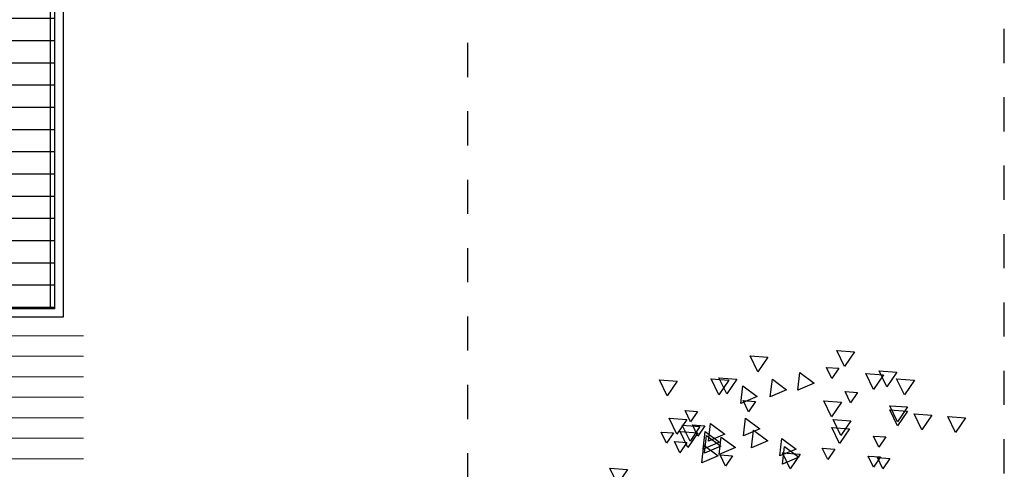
# Model space of a CAD drawing. Header units: millimetres. Extents: x 4617 to 4884, y 1258 to 1784.
# Tile 132 of 256: x 4740.02 to 4742.9, y 1392.49 to 1393.81. Entities that reach past the tile are written whole.
import ezdxf

# ---------------------------------------------------------------- set-up
doc = ezdxf.new("R2010")
doc.units = ezdxf.units.MM
doc.header["$LTSCALE"] = 0.4
doc.set_wipeout_variables(frame=1)
doc.linetypes.add('DOT', pattern=[6.35, 0, -6.35])
for name, color, linetype in [('00 AC - CUBIERTA', 1, 'Continuous'), ('A HERRERÍA', 4, 'Continuous'), ('A VEGETACIÓN', 253, 'Continuous'), ('LÁMINA', 1, 'Continuous'), ('TXT', 3, 'Continuous')]:
    doc.layers.add(name, color=color, linetype=linetype)
doc.layers.add('04 gris', color=252, linetype='Continuous', lineweight=13)

# ---------------------------------------------------------------- blocks, each defined once
blk = doc.blocks.new('ARB')
at = {"layer": 'LÁMINA', "color": 254, "elevation": -10}
for points in [[(3287.9382, 1399.7325), (3287.9747, 1399.6788), (3288.0029, 1399.7372)], [(3288.2553, 1399.7133), (3288.2918, 1399.6596), (3288.32, 1399.718)], [(3287.7829, 1399.6591), (3287.8194, 1399.6054), (3287.8476, 1399.6639)], [(3287.9956, 1399.6726), (3288.0211, 1399.635), (3288.0409, 1399.6759)], [(3287.7189, 1399.6296), (3287.7554, 1399.5759), (3287.7837, 1399.6344)], [(3287.8321, 1399.6493), (3287.8686, 1399.5956), (3287.8968, 1399.654)], [(3288.1378, 1399.6572), (3288.0858, 1399.6183), (3288.1455, 1399.5928)], [(3288.2384, 1399.6331), (3288.1864, 1399.5942), (3288.2461, 1399.5686)], [(3288.3692, 1399.6331), (3288.4057, 1399.5794), (3288.4339, 1399.6378)], [(3288.398, 1399.6296), (3288.4345, 1399.5759), (3288.4627, 1399.6344)], [(3288.5871, 1399.6261), (3288.6236, 1399.5724), (3288.6518, 1399.6309)], [(3288.3466, 1399.6085), (3288.2947, 1399.5696), (3288.3543, 1399.544)], [(3287.9267, 1399.584), (3287.9522, 1399.5464), (3287.972, 1399.5873)], [(3287.9854, 1399.5494), (3288.0219, 1399.4957), (3288.0501, 1399.5542)], [(3288.2999, 1399.5514), (3288.3255, 1399.5138), (3288.3452, 1399.5547)], [(3287.7435, 1399.5312), (3287.78, 1399.4775), (3287.8083, 1399.5359)], [(3287.7435, 1399.5164), (3287.78, 1399.4627), (3287.8083, 1399.5211)], [(3288.5123, 1399.515), (3288.5378, 1399.4775), (3288.5576, 1399.5184)], [(3287.5319, 1399.4918), (3287.5684, 1399.4381), (3287.5967, 1399.4965)], [(3287.6549, 1399.5016), (3287.6914, 1399.4479), (3287.7197, 1399.5064)], [(3287.9509, 1399.4805), (3287.9874, 1399.4268), (3288.0157, 1399.4853)], [(3288.3368, 1399.4904), (3288.2848, 1399.4515), (3288.3445, 1399.4259)], [(3288.5512, 1399.4854), (3288.5877, 1399.4317), (3288.616, 1399.4902)], [(3287.9558, 1399.451), (3287.9923, 1399.3973), (3288.0206, 1399.4557)], [(3288.3073, 1399.4461), (3288.2553, 1399.4072), (3288.315, 1399.3816)], [(3288.4647, 1399.4707), (3288.4128, 1399.4318), (3288.4724, 1399.4062)], [(3288.4856, 1399.4622), (3288.5112, 1399.4246), (3288.531, 1399.4655)], [(3288.5035, 1399.4601), (3288.54, 1399.4065), (3288.5682, 1399.4649)], [(3287.8234, 1399.4215), (3287.8489, 1399.3839), (3287.8687, 1399.4249)], [(3288.2039, 1399.4165), (3288.152, 1399.3776), (3288.2116, 1399.3521)], [(3288.4254, 1399.4214), (3288.3734, 1399.3825), (3288.4331, 1399.357)], [(3288.4795, 1399.4264), (3288.4275, 1399.3875), (3288.4872, 1399.3619)], [(3288.4844, 1399.4411), (3288.4324, 1399.4022), (3288.4921, 1399.3767)], [(3288.5119, 1399.4362), (3288.5484, 1399.3825), (3288.5766, 1399.441)], [(3288.6008, 1399.4363), (3288.6264, 1399.3987), (3288.6461, 1399.4396)], [(3288.0103, 1399.3772), (3288.0359, 1399.3396), (3288.0557, 1399.3806)], [(3288.1941, 1399.387), (3288.1421, 1399.3481), (3288.2018, 1399.3225)], [(3288.4893, 1399.3919), (3288.4374, 1399.353), (3288.497, 1399.3274)], [(3288.5516, 1399.4018), (3288.5772, 1399.3642), (3288.5969, 1399.4052)], [(3287.8086, 1399.3428), (3287.8341, 1399.3052), (3287.8539, 1399.3461)], [(3287.843, 1399.3486), (3287.8686, 1399.311), (3287.8883, 1399.352)], [(3287.843, 1399.3486), (3287.8686, 1399.311), (3287.8883, 1399.352)], [(3288.1372, 1399.3589), (3288.1737, 1399.3052), (3288.2019, 1399.3636)], [(3288.3843, 1399.3526), (3288.4099, 1399.315), (3288.4296, 1399.3559)], [(3288.7692, 1399.3026), (3288.8057, 1399.2489), (3288.8339, 1399.3074)]]:
    blk.add_lwpolyline(points, close=True, dxfattribs=at)
blk = doc.blocks.new('porton chico')
at = {"layer": 'A HERRERÍA'}
h = blk.add_hatch(dxfattribs=at)
h.set_pattern_fill('_USER', color=254, scale=0.132, angle=360, pattern_type=0)
h.set_pattern_definition([(3e-14, (-478.87369, 4723.87482), (1e-16, 0.132), [])])
h.paths.add_polyline_path([(-509.1067, 4607.3497), (-509.1055, 4606.4448), (-506.1762, 4606.4452), (-506.1773, 4607.3502)])
for p, q in [((-509.1305, 4607.3749), (-509.1305, 4606.3371)), ((-509.1055, 4606.4448), (-509.1047, 4606.3372))]:
    blk.add_line(p, q, dxfattribs=at)
at = {"layer": 'A HERRERÍA', "color": 254}
for p, q in [((-509.1012, 4606.4457), (-509.1012, 4607.3511)), ((-509.1012, 4606.4457), (-509.1012, 4607.3511)), ((-509.0362, 4606.4457), (-509.0362, 4607.3511)), ((-508.9712, 4606.4457), (-508.9712, 4607.3511)), ((-508.9062, 4606.4457), (-508.9062, 4607.3511)), ((-508.9062, 4606.4457), (-508.9062, 4607.3511)), ((-508.8412, 4606.4457), (-508.8412, 4607.3511)), ((-508.7762, 4606.4457), (-508.7762, 4607.3511)), ((-508.7112, 4606.4457), (-508.7112, 4607.3511)), ((-508.6462, 4606.4457), (-508.6462, 4607.3511)), ((-508.5812, 4606.4457), (-508.5812, 4607.3511)), ((-508.5812, 4606.4457), (-508.5812, 4607.3511)), ((-508.5162, 4606.4457), (-508.5162, 4607.3511)), ((-508.4512, 4606.4457), (-508.4512, 4607.3511)), ((-508.3862, 4606.4454), (-508.3862, 4607.3508)), ((-508.3862, 4606.4454), (-508.3862, 4607.3508)), ((-508.3212, 4606.4454), (-508.3212, 4607.3508)), ((-508.2562, 4606.4454), (-508.2562, 4607.3508)), ((-508.1912, 4606.4454), (-508.1912, 4607.3508)), ((-508.1912, 4606.4454), (-508.1912, 4607.3508)), ((-508.1262, 4606.4454), (-508.1262, 4607.3508)), ((-508.0612, 4606.4454), (-508.0612, 4607.3508)), ((-507.9962, 4606.4454), (-507.9962, 4607.3508)), ((-507.9312, 4606.4454), (-507.9312, 4607.3508)), ((-507.8662, 4606.4454), (-507.8662, 4607.3508)), ((-507.8662, 4606.4454), (-507.8662, 4607.3508)), ((-507.8012, 4606.4454), (-507.8012, 4607.3508)), ((-507.7362, 4606.4454), (-507.7362, 4607.3508)), ((-507.6712, 4606.4451), (-507.6712, 4607.3505)), ((-507.6712, 4606.4451), (-507.6712, 4607.3505)), ((-507.6062, 4606.4451), (-507.6062, 4607.3505)), ((-507.5412, 4606.4451), (-507.5412, 4607.3505)), ((-507.4762, 4606.4451), (-507.4762, 4607.3505)), ((-507.4762, 4606.4451), (-507.4762, 4607.3505)), ((-507.4112, 4606.4451), (-507.4112, 4607.3505)), ((-507.3462, 4606.4451), (-507.3462, 4607.3505)), ((-507.2812, 4606.4451), (-507.2812, 4607.3505)), ((-507.2162, 4606.4451), (-507.2162, 4607.3505)), ((-507.1512, 4606.4451), (-507.1512, 4607.3505)), ((-507.1512, 4606.4451), (-507.1512, 4607.3505)), ((-507.0862, 4606.4451), (-507.0862, 4607.3505)), ((-507.0212, 4606.4451), (-507.0212, 4607.3505)), ((-506.9562, 4606.4448), (-506.9562, 4607.3502)), ((-506.9562, 4606.4448), (-506.9562, 4607.3502)), ((-506.8912, 4606.4454), (-506.8912, 4607.3508)), ((-506.8912, 4606.4448), (-506.8912, 4607.3502)), ((-506.8262, 4606.4451), (-506.8262, 4607.3505)), ((-506.8262, 4606.4451), (-506.8262, 4607.3505)), ((-506.7612, 4606.4451), (-506.7612, 4607.3505)), ((-506.6962, 4606.4451), (-506.6962, 4607.3505)), ((-506.6312, 4606.4451), (-506.6312, 4607.3505)), ((-506.6312, 4606.4451), (-506.6312, 4607.3505)), ((-506.5662, 4606.4451), (-506.5662, 4607.3505)), ((-506.5012, 4606.4451), (-506.5012, 4607.3505)), ((-506.4362, 4606.4451), (-506.4362, 4607.3505)), ((-506.3712, 4606.4451), (-506.3712, 4607.3505)), ((-506.3062, 4606.4451), (-506.3062, 4607.3505)), ((-506.3062, 4606.4451), (-506.3062, 4607.3505)), ((-506.2412, 4606.4451), (-506.2412, 4607.3505)), ((-506.1762, 4606.4451), (-506.1762, 4607.3505))]:
    blk.add_line(p, q, dxfattribs=at)
at = {"layer": 'A HERRERÍA'}
for points in [[(-506.1785, 4607.3749), (-509.1305, 4607.3749), (-509.1305, 4606.4198), (-506.1785, 4606.4198)], [(-506.1785, 4607.3499), (-509.1055, 4607.3499), (-509.1055, 4606.4448), (-506.1785, 4606.4448)]]:
    blk.add_lwpolyline(points, dxfattribs=at)

msp = doc.modelspace()

# ---------------------------------------------------------------- linework, layer by layer
at = {"layer": 'TXT', "color": 253, "linetype": 'DOT', "ltscale": 0.01}
for p, q in [((4742.9037, 1387.2794), (4742.9037, 1427.3371)), ((4741.3324, 1387.2383), (4741.3324, 1427.296))]:
    msp.add_line(p, q, dxfattribs=at)

# ---------------------------------------------------------------- wipeouts: each hides what was drawn before it
msp.add_wipeout([(4738.93, 1392.936), (4738.93, 1392.656), (4738.7521, 1392.656), (4738.7521, 1392.376), (4738.5742, 1392.376), (4738.5742, 1392.096), (4738.3962, 1392.096), (4738.3962, 1391.816), (4738.2183, 1391.816), (4738.2183, 1391.536), (4738.0404, 1391.536), (4738.0404, 1391.256), (4737.8625, 1391.256), (4737.8625, 1390.976), (4737.6846, 1390.976), (4737.6846, 1390.696), (4737.5067, 1390.696), (4737.5067, 1390.416), (4737.3287, 1390.416), (4737.3287, 1390.136), (4737.1508, 1390.136), (4737.1508, 1389.856), (4740.2079, 1389.856), (4740.2079, 1392.936)]).dxf.layer = '04 gris'

# ---------------------------------------------------------------- next in the draw order: hatches: boundary and pattern name
at = {"layer": '04 gris'}
h = msp.add_hatch(dxfattribs=at)
h.set_pattern_fill('_USER', color=256, scale=0.06, angle=90, pattern_type=0)
h.set_pattern_definition([(360, (127.504736, 863.74182), (8e-17, 0.06), [])])
h.paths.add_polyline_path([(4739.9579, 1389.856), (4739.9579, 1392.936), (4740.2079, 1392.936), (4740.2079, 1389.856)])

# ---------------------------------------------------------------- next in the draw order: block references
at = {"layer": '00 AC - CUBIERTA', "xscale": -1, "rotation": 269.9999999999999}
msp.add_blockref('porton chico', (132.773, 1902.0665), dxfattribs=at)
at = {"layer": 'A VEGETACIÓN', "color": 254, "xscale": -0.8, "yscale": 0.8, "zscale": 0.8, "rotation": 359.9999999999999}
msp.add_blockref('ARB', (7372.8154, 273.0485, -14.0456), dxfattribs=at)

doc.saveas('drawing.dxf')
